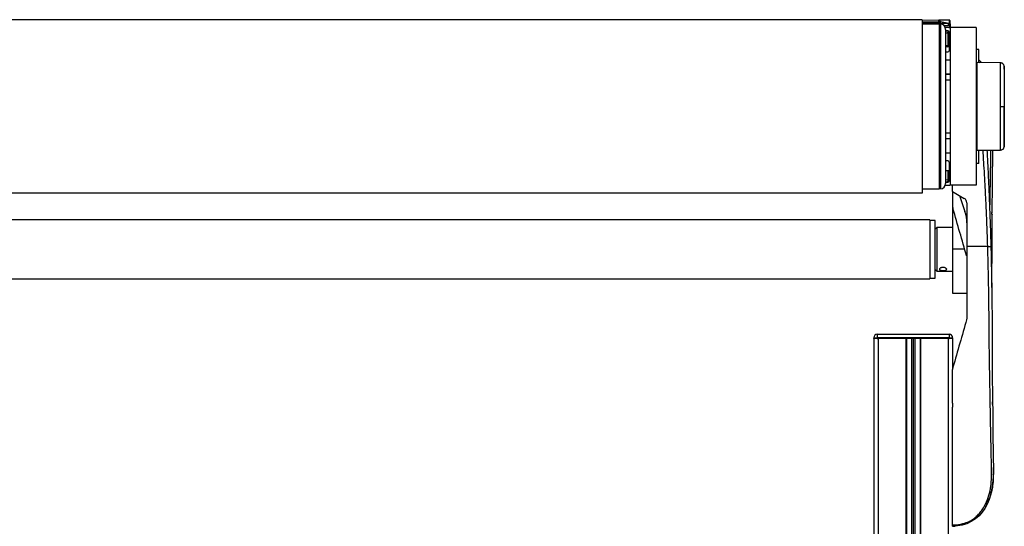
# Model space of a CAD drawing. Header units: millimetres. Extents: x 0 to 420, y 0 to 297.
# Tile 70 of 71: x 310 to 341, y 223 to 239. Entities that reach past the tile are written whole.
import ezdxf

# ---------------------------------------------------------------- set-up
doc = ezdxf.new("R2010")
doc.units = ezdxf.units.MM

msp = doc.modelspace()

# ---------------------------------------------------------------- linework, layer by layer
at = {"color": 7, "linetype": 'Continuous', "lineweight": 25}
for p, q in [((338.45566, 239.27439), (283.28857, 239.27439)), ((338.45566, 239.27439), (338.45566, 233.79091)), ((339.3137, 239.26308), (338.45566, 239.2481)), ((338.45566, 239.20604), (338.98137, 239.21521)), ((338.98137, 239.16947), (338.45566, 239.17865)), ((338.98137, 239.21521), (338.98137, 239.16947)), ((339.00954, 239.18794), (339.00954, 239.2261)), ((339.00954, 239.17518), (339.00954, 239.18794)), ((339.03627, 239.20963), (339.03627, 239.21923)), ((339.25682, 239.16361), (339.03627, 239.20963)), ((339.3137, 239.26162), (339.31515, 239.26161)), ((339.31515, 239.26161), (339.31515, 239.15144)), ((339.34188, 239.23454), (339.34188, 239.23539)), ((339.34188, 239.14456), (339.34188, 239.23454)), ((338.45566, 239.16361), (339.00954, 239.16361)), ((339.00954, 239.13592), (338.45566, 239.13701)), ((339.00954, 239.16361), (339.28649, 239.16361)), ((339.00954, 239.13592), (339.00954, 239.16361)), ((339.00954, 233.92938), (339.00954, 239.13592)), ((339.03724, 239.08053), (339.00954, 239.08053)), ((339.00954, 239.07167), (339.03724, 239.06589)), ((339.03724, 239.02514), (339.00954, 239.02514)), ((339.03724, 238.94206), (339.00954, 238.94206)), ((339.03724, 239.13592), (339.03724, 238.69554)), ((339.28649, 239.08053), (339.16109, 239.08053)), ((339.19052, 239.03391), (339.23253, 239.02514)), ((339.28649, 239.02514), (339.1939, 239.02514)), ((339.2034, 238.96975), (339.2034, 234.09555)), ((339.26987, 238.92544), (339.2034, 238.92544)), ((339.26915, 238.91362), (339.2034, 238.9119)), ((339.28649, 239.16361), (339.28649, 239.08053)), ((339.31515, 239.15144), (339.28649, 239.15742)), ((339.29756, 238.47827), (339.29756, 238.88593)), ((339.29756, 238.88593), (339.31972, 238.88593)), ((339.31972, 238.88593), (339.319, 238.89438)), ((339.31972, 238.47827), (339.31972, 238.88593)), ((339.32526, 238.31063), (339.32526, 238.87005)), ((339.34188, 239.14456), (339.34188, 239.02514)), ((340.17271, 239.02514), (339.34188, 239.02514)), ((339.34188, 239.02514), (339.34188, 234.04016)), ((340.17271, 239.02514), (340.17271, 234.04016)), ((339.03724, 238.69554), (339.03724, 233.92938)), ((339.2034, 238.85713), (339.26915, 238.85885)), ((339.26915, 238.85885), (339.26915, 238.44881)), ((339.26915, 238.44881), (339.2034, 238.45033)), ((339.2034, 238.42324), (339.2689, 238.42173)), ((339.2034, 238.25524), (339.26987, 238.25524)), ((339.29756, 238.47827), (339.31972, 238.47827)), ((339.3137, 238.44325), (339.3137, 238.27676)), ((340.25579, 238.33278), (340.17271, 238.33278)), ((340.25579, 237.91664), (340.25579, 238.33278)), ((339.2034, 238.00876), (339.34188, 238.00876)), ((339.34188, 238.00045), (339.2034, 238.00045)), ((339.3137, 238.00876), (339.3137, 238.00045)), ((340.25579, 237.9432), (340.2833, 237.9115)), ((340.2004, 237.89016), (340.17271, 237.88967)), ((340.94217, 237.91065), (340.2004, 237.91712)), ((340.2004, 235.14818), (340.2004, 237.91712)), ((339.2034, 237.55734), (339.34188, 237.55734)), ((339.34188, 237.54903), (339.2034, 237.54903)), ((339.34188, 237.36348), (339.2034, 237.36348)), ((339.3137, 237.55734), (339.3137, 237.54903)), ((339.00954, 237.26457), (339.03724, 237.26457)), ((339.01508, 237.22818), (339.01508, 236.72943)), ((339.00954, 236.72943), (339.03724, 236.72943)), ((341.0513, 236.53265), (341.05892, 236.53265)), ((339.2034, 235.70182), (339.34188, 235.70182)), ((339.2034, 235.51627), (339.34188, 235.51627)), ((339.34188, 235.50796), (339.2034, 235.50796)), ((340.17271, 235.17563), (340.2004, 235.17515)), ((340.2004, 235.14818), (340.94217, 235.15465)), ((340.25579, 234.73252), (340.25579, 235.14866)), ((340.94217, 235.15465), (340.94217, 235.15465)), ((340.94256, 235.15584), (340.96144, 235.15861)), ((339.2034, 235.06485), (339.34188, 235.06485)), ((339.34188, 235.05654), (339.2034, 235.05654)), ((339.25879, 235.05654), (339.25879, 235.06485)), ((339.3137, 235.06485), (339.3137, 235.05654)), ((339.26987, 234.81006), (339.2034, 234.81006)), ((339.2034, 234.51096), (339.32526, 234.51096)), ((339.26915, 234.51096), (339.26915, 234.20645)), ((339.29756, 234.17937), (339.29756, 234.51096)), ((339.31972, 234.17937), (339.31972, 234.51096)), ((339.32526, 234.19525), (339.32526, 234.75467)), ((340.25579, 234.73252), (340.17271, 234.73252)), ((339.00954, 234.23711), (339.03724, 234.23711)), ((339.26915, 234.20645), (339.2034, 234.20817)), ((338.45566, 233.92829), (339.00954, 233.92938)), ((339.00954, 234.13129), (339.03724, 234.13129)), ((339.00954, 234.12324), (339.03724, 234.12324)), ((339.00954, 234.04016), (339.03724, 234.04016)), ((339.1939, 234.04016), (339.28649, 234.04016)), ((339.2034, 234.1534), (339.26915, 234.15168)), ((339.2034, 234.13986), (339.26987, 234.13986)), ((339.29756, 234.17937), (339.31972, 234.17937)), ((339.3006, 234.04088), (339.3137, 234.04065)), ((339.31904, 234.17139), (339.31972, 234.17937)), ((340.17271, 234.04016), (339.34188, 234.04016)), ((339.42496, 233.8463), (339.42496, 234.04016)), ((338.45566, 233.79091), (283.28857, 233.79091)), ((339.42496, 233.8463), (339.7927, 233.62512)), ((339.42496, 233.84353), (339.42496, 233.8463)), ((339.4297, 233.84345), (339.42496, 233.84353)), ((339.42496, 233.83384), (339.42496, 233.38672)), ((339.63858, 233.71782), (339.81287, 233.21164)), ((339.42496, 233.38672), (339.43569, 233.31039)), ((339.42496, 233.37703), (339.42496, 232.01848)), ((339.87323, 233.48273), (339.87323, 232.10156)), ((338.70491, 232.95177), (283.03932, 232.95177)), ((338.70491, 232.95177), (338.70491, 231.08518)), ((338.87107, 232.93239), (338.70491, 232.93239)), ((338.87107, 231.6684), (338.87107, 232.93239)), ((338.92646, 232.71083), (338.87107, 232.65545)), ((339.42496, 232.71083), (338.92646, 232.71083)), ((338.92646, 232.71083), (338.92646, 231.32612)), ((339.42496, 232.01848), (339.42496, 230.63376)), ((339.80614, 232.01848), (339.42496, 232.01848)), ((340.53372, 232.10156), (339.87323, 232.10156)), ((338.87107, 231.10456), (338.87107, 231.6684)), ((283.03932, 231.08518), (338.70491, 231.08518)), ((338.70491, 231.10456), (338.87107, 231.10456)), ((338.87107, 231.38151), (338.92646, 231.32612)), ((338.92646, 231.32612), (339.42496, 231.32612)), ((339.42496, 230.63376), (339.87323, 230.63376)), ((339.87323, 229.8387), (339.86679, 229.7929)), ((336.93199, 229.22135), (337.04277, 229.22135)), ((336.93199, 229.19365), (336.93199, 229.22135)), ((337.04277, 229.33213), (339.3137, 229.33213)), ((337.04277, 229.33213), (337.04277, 229.22135)), ((339.3137, 229.22135), (337.04277, 229.22135)), ((337.04277, 229.22135), (337.04277, 229.19365)), ((339.3137, 229.33213), (339.3137, 229.22135)), ((339.3137, 229.19365), (339.3137, 229.22135)), ((339.3137, 229.22135), (339.42448, 229.22135)), ((339.42448, 229.22135), (339.42448, 229.19365)), ((337.04277, 229.19365), (336.93199, 229.19365)), ((336.93247, 229.19365), (336.93247, 202.88405)), ((339.3137, 229.19365), (337.04277, 229.19365)), ((337.04277, 229.19365), (337.07094, 229.19365)), ((337.07094, 229.19365), (337.07094, 200.39156)), ((337.94885, 229.19365), (337.94885, 200.39156)), ((337.9627, 229.19365), (337.9627, 200.39156)), ((338.12333, 229.19365), (338.12333, 200.39156)), ((338.17871, 229.19365), (338.17871, 200.39156)), ((338.2341, 229.19365), (338.2341, 200.39156)), ((338.39473, 229.19365), (338.39473, 200.39156)), ((338.40858, 229.19365), (338.40858, 200.39156)), ((339.28649, 229.19365), (339.28649, 200.39156)), ((339.28649, 229.19365), (339.3137, 229.19365)), ((339.42448, 229.19365), (339.3137, 229.19365)), ((339.42448, 229.19365), (339.42496, 229.19365)), ((339.42496, 229.19365), (339.42496, 228.22282)), ((339.43569, 228.28946), (339.42496, 228.21313)), ((339.42496, 227.15208), (339.42496, 227.03264)), ((339.42496, 227.15208), (339.42496, 227.03264)), ((340.68895, 227.11389), (340.68799, 227.19966)), ((340.65268, 224.35215), (340.69501, 224.58442)), ((340.62032, 224.24039), (340.61334, 224.21564)), ((340.5641, 224.0802), (340.54983, 224.04252)), ((340.54985, 224.04251), (340.55722, 224.06421)), ((340.39386, 223.75867), (340.39416, 223.75848))]:
    msp.add_line(p, q, dxfattribs=at)
at = {"color": 7, "linetype": 'Continuous', "lineweight": 25, "flags": 128}
for points in [[(339.00954, 237.22929), (339.01341, 237.22855), (339.02155, 237.22645), (339.02822, 237.22392), (339.03317, 237.22105), (339.03621, 237.21795), (339.03724, 237.21472)], [(340.94212, 236.53261), (340.96215, 236.53262), (340.98149, 236.53263), (340.9995, 236.53263), (341.01558, 236.53264), (341.0292, 236.53264), (341.03991, 236.53265), (341.04736, 236.53265), (341.0513, 236.53265)], [(340.68496, 234.11246), (340.68497, 234.11246), (340.685, 234.11246)], [(340.6348, 232.10463), (340.64181, 231.83977), (340.64793, 231.58292), (340.65327, 231.33139), (340.65788, 231.08345), (340.66178, 230.8394), (340.66483, 230.61203), (340.66723, 230.39237), (340.66886, 230.20147), (340.67007, 230.01022), (340.67085, 229.81986), (340.67119, 229.63133), (340.67117, 229.44073), (340.67399, 228.74371), (340.67962, 228.04645), (340.68641, 227.3505), (340.69279, 226.75773), (340.69961, 226.16353), (340.7069, 225.56767), (340.71226, 224.96024), (340.7103, 224.81587), (340.70451, 224.68112), (340.69039, 224.5374), (340.68485, 224.50038), (340.67589, 224.45019), (340.66649, 224.40548), (340.66377, 224.39355), (340.66299, 224.39019), (340.66275, 224.38917), (340.66266, 224.38879), (340.66263, 224.38867), (340.66262, 224.38862), (340.66262, 224.38861), (340.66261, 224.3886), (340.66261, 224.38859), (340.66261, 224.38859), (340.66261, 224.38859), (340.66261, 224.38859), (340.62376, 224.24599), (340.57766, 224.11169), (340.5152, 223.96659), (340.44082, 223.82984), (340.35739, 223.70814), (340.25887, 223.59496), (340.14305, 223.4928), (340.01446, 223.40866), (339.87507, 223.34415), (339.73039, 223.30038), (339.58141, 223.27531), (339.42496, 223.26707)], [(340.685, 227.48739), (340.68499, 227.48739), (340.68496, 227.48739)]]:
    msp.add_lwpolyline(points, dxfattribs=at)
at = {"color": 7, "linetype": 'Continuous', "lineweight": 25}
for centre, radius, start, end in [((338.98205, 239.18773), 0.02749, 0.452129, 91.424717), ((338.98185, 239.17518), 0.02769, 334.070659, 0), ((339.0302, 239.25104), 0.03238, 230.353364, 280.798926), ((339.0302, 239.24144), 0.03238, 230.353364, 280.798926), ((339.03022, 239.21133), 0.04165, 240.238108, 278.917476), ((339.31418, 239.23539), 0.02769, 0, 91), ((338.99305, 239.16301), 0.01335, 151.083673, 177.440706), ((339.03724, 238.96975), 0.16617, 0, 90), ((339.3191, 238.88624), 0.05697, 151.27083, 208.72917), ((339.15441, 238.92037), 0.11493, 356.632953, 2.529287), ((339.26987, 238.88593), 0.02769, 0, 91.5), ((339.27015, 238.88625), 0.02742, 267.897265, 359.338363), ((339.26987, 238.87005), 0.05539, 0, 90), ((339.28649, 238.88667), 0.13847, 66.421822, 90), ((339.09948, 239.16655), 0.32597, 306.101362, 308.994675), ((339.32122, 239.11963), 0.03238, 50.353364, 100.798926), ((338.66658, 238.44065), 0.60262, 358.201285, 0.77631), ((339.26987, 238.31063), 0.05539, 270, 0), ((338.77886, 237.76365), 0.86482, 51.797712, 53.642543), ((340.94135, 237.79439), 0.11063, 6.179486, 89.585698), ((339.26987, 234.75467), 0.05539, 0, 90), ((339.3191, 234.17907), 0.05697, 151.27083, 208.72917), ((339.27015, 234.17905), 0.02742, 0.661637, 92.102735), ((339.26987, 234.19525), 0.05539, 270, 0), ((339.03724, 234.09555), 0.16617, 270, 360), ((339.26987, 234.17937), 0.02769, 268.5, 0), ((339.13464, 234.14479), 0.13468, 357.903306, 2.934454), ((339.28649, 234.17863), 0.13847, 270, 293.578178), ((339.09948, 233.89875), 0.32597, 51.005325, 53.898638), ((339.33008, 234.04287), 0.01653, 180.146658, 187.719004), ((339.31418, 234.06834), 0.02769, 269, 313.692688), ((339.70706, 233.48273), 0.16617, 0, 58.975391), ((338.76545, 232.85098), 1.10777, 0, 19), ((337.04277, 229.22135), 0.11078, 90, 180), ((339.3137, 229.22135), 0.11078, 0, 90)]:
    msp.add_arc(centre, radius, start, end, dxfattribs=at)
for centre, major_axis, ratio, start_param, end_param in [((338.98185, 236.48743), (-0.00048, 2.76985), 0.00001526, 0.04502532, 0.17450654), ((358.33634, 236.82527), (67.98696, 0.49937), 0.03946155, 1.85409053, 1.85855275), ((339.03724, 239.06791), (-0.00566, 0.567), 0.0008151, 4.89375741, 4.96501358), ((339.31418, 236.49323), (-0.00048, 2.76985), 0.00001526, 0.00000026, 0.03252025), ((339.31418, 239.01012), (0.00566, 0.56464), 0.00082193, 1.31783019, 1.5490337), ((339.27035, 238.47835), (0.0046, 0.05645), 0.9778629, 3.19863673, 4.12356395), ((339.26987, 238.47835), (0.00159, 0.0295), 0.93727328, 3.1727564, 4.09768363)]:
    msp.add_ellipse(centre, major_axis=major_axis, ratio=ratio, start_param=start_param, end_param=end_param, dxfattribs=at)
for points, knots in [([(339.02263, 239.25611), (339.01797, 239.256), (339.00686, 239.25575), (338.99291, 239.25517), (338.98473, 239.25469), (338.98142, 239.25448), (338.98136, 239.25447)], [0, 0, 0, 0, 0.291983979, 0.695914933, 0.9948299, 1, 1, 1, 1]), ([(338.98136, 239.25447), (338.98325, 239.2544), (338.98826, 239.25419), (338.99624, 239.25103), (339.00363, 239.24458), (339.00861, 239.23584), (339.00923, 239.22938), (339.00954, 239.2261)], [0, 0, 0, 0, 0.1198481, 0.31831407, 0.53286561, 0.76302131, 1, 1, 1, 1]), ([(339.03627, 239.21923), (339.0357, 239.22579), (339.03453, 239.23921), (339.02666, 239.25039), (339.02263, 239.25611)], [0, 0, 0, 0, 0.48856925, 1, 1, 1, 1]), ([(339.31515, 239.26161), (339.31783, 239.26129), (339.32319, 239.26065), (339.33027, 239.257), (339.33624, 239.25161), (339.3407, 239.24402), (339.34187, 239.23794), (339.34188, 239.2346), (339.34188, 239.23454)], [0, 0, 0, 0, 0.16794276, 0.33530291, 0.51644874, 0.7333953, 0.99473785, 1, 1, 1, 1]), ([(339.00676, 239.16307), (339.00636, 239.16255), (339.00555, 239.16151), (339.00267, 239.16308), (338.99701, 239.16583), (338.99318, 239.16731), (338.98905, 239.16841), (338.98565, 239.16899), (338.98319, 239.16927), (338.98191, 239.1694), (338.98143, 239.16946), (338.98137, 239.16947)], [0, 0, 0, 0, 0.323343, 0.64997238, 0.7362313, 0.82297245, 0.88800526, 0.9381719, 0.97267281, 0.99633828, 1, 1, 1, 1]), ([(339.29756, 238.47827), (339.29729, 238.47495), (339.29676, 238.46842), (339.29326, 238.46285), (339.29154, 238.46012)], [0, 0, 0, 0, 0.5084988, 1, 1, 1, 1]), ([(339.3137, 238.44325), (339.31542, 238.44864), (339.31905, 238.46002), (339.31949, 238.47198), (339.31972, 238.47827)], [0, 0, 0, 0, 0.473256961, 1, 1, 1, 1]), ([(340.34169, 237.911), (340.33105, 237.92405), (340.30409, 237.95714), (340.27594, 237.99019), (340.2561, 238.00762), (340.25579, 238.00789)], [0, 0, 0, 0, 0.39073386, 0.9905743, 1, 1, 1, 1]), ([(340.94212, 236.53261), (340.94213, 236.60898), (340.94216, 236.76394), (340.94216, 236.98882), (340.9421, 237.20275), (340.94214, 237.3958), (340.94216, 237.56604), (340.94208, 237.70539), (340.94217, 237.81313), (340.94213, 237.87952), (340.94212, 237.91031), (340.94213, 237.90748), (340.94214, 237.90657)], [0, 0, 0, 0, 0.1058464, 0.21476226, 0.32060969, 0.42952668, 0.53537443, 0.64429166, 0.75014055, 0.85905906, 0.95517315, 1, 1, 1, 1]), ([(341.05162, 237.80785), (341.05156, 237.80882), (341.05125, 237.81331), (341.04865, 237.83003), (341.03816, 237.85805), (341.01197, 237.88801), (340.97784, 237.9074), (340.95352, 237.90885), (340.94252, 237.90951)], [0, 0, 0, 0, 0.01847736, 0.08582144, 0.30546512, 0.55831355, 0.80021053, 1, 1, 1, 1]), ([(341.05892, 237.71551), (341.05797, 237.73174), (341.05606, 237.76423), (341.05282, 237.79663), (341.0512, 237.81285)], [0, 0, 0, 0, 0.499373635, 1, 1, 1, 1]), ([(341.05133, 237.80783), (341.05132, 237.80869), (341.05131, 237.81137), (341.05133, 237.78322), (341.05133, 237.72125), (341.05128, 237.6223), (341.05133, 237.49226), (341.05133, 237.33542), (341.05131, 237.15537), (341.05136, 236.958), (341.05129, 236.74833), (341.0513, 236.60454), (341.0513, 236.53265)], [0, 0, 0, 0, 0.04519697, 0.14229069, 0.24951199, 0.35673221, 0.46395128, 0.57117195, 0.6783794, 0.78558802, 0.8927954, 1, 1, 1, 1]), ([(341.05892, 237.70913), (341.05892, 237.71018), (341.05892, 237.71318), (341.05892, 237.66283), (341.05892, 237.56183), (341.05892, 237.41584), (341.05892, 237.23073), (341.05892, 237.01588), (341.05892, 236.77974), (341.05892, 236.61495), (341.05892, 236.53265)], [0, 0, 0, 0, 0.07182898, 0.20468157, 0.3367394, 0.46949014, 0.60201668, 0.73437542, 0.8673414, 1, 1, 1, 1]), ([(340.94214, 235.15853), (340.94213, 235.15764), (340.94212, 235.15471), (340.94213, 235.18493), (340.94217, 235.2513), (340.94208, 235.35757), (340.94216, 235.49775), (340.94214, 235.66605), (340.9421, 235.86056), (340.94216, 236.0723), (340.94216, 236.29909), (340.94213, 236.45403), (340.94212, 236.53261)], [0, 0, 0, 0, 0.04290957, 0.14126751, 0.24708022, 0.35596148, 0.46177303, 0.57065306, 0.67646428, 0.78534406, 0.89113857, 1, 1, 1, 1]), ([(341.0513, 236.53265), (341.0513, 236.46076), (341.05129, 236.31697), (341.05136, 236.1073), (341.05131, 235.90993), (341.05133, 235.72988), (341.05133, 235.57304), (341.05128, 235.44301), (341.05133, 235.34404), (341.05133, 235.28212), (341.05131, 235.25404), (341.05132, 235.25664), (341.05133, 235.25744)], [0, 0, 0, 0, 0.10740972, 0.21482222, 0.32223596, 0.42964854, 0.53707435, 0.64449857, 0.75192392, 0.85935037, 0.95662987, 1, 1, 1, 1]), ([(341.05892, 235.35617), (341.05892, 235.35512), (341.05892, 235.35212), (341.05892, 235.40247), (341.05892, 235.50347), (341.05892, 235.64946), (341.05892, 235.83457), (341.05892, 236.04942), (341.05892, 236.28556), (341.05892, 236.45035), (341.05892, 236.53265)], [0, 0, 0, 0, 0.07180829, 0.20466384, 0.33672462, 0.46947832, 0.6020078, 0.7343695, 0.86733844, 1, 1, 1, 1]), ([(340.53372, 232.10156), (340.52926, 232.2509), (340.52017, 232.55463), (340.50218, 233.01769), (340.48107, 233.48889), (340.45797, 233.94253), (340.43393, 234.37297), (340.41553, 234.6807), (340.40276, 234.88708), (340.39609, 234.99341), (340.39042, 235.08285), (340.38695, 235.13683), (340.3858, 235.15469)], [0, 0, 0, 0, 0.14662348, 0.29821393, 0.4547782, 0.60951132, 0.74398609, 0.87787372, 0.91205608, 0.94691041, 0.98243672, 1, 1, 1, 1]), ([(340.50924, 235.15344), (340.51005, 235.13838), (340.51493, 235.04681), (340.52444, 234.86262), (340.53712, 234.61046), (340.55023, 234.33894), (340.56218, 234.08076), (340.57387, 233.81621), (340.58617, 233.52416), (340.59921, 233.1933), (340.61245, 232.82743), (340.62441, 232.46632), (340.63139, 232.22327), (340.6348, 232.10463)], [0, 0, 0, 0, 0.014823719, 0.090154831, 0.181323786, 0.263045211, 0.357410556, 0.435420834, 0.523390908, 0.64478903, 0.760949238, 0.883316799, 1, 1, 1, 1]), ([(340.62747, 235.1519), (340.6268, 235.11729), (340.62104, 234.81776), (340.61009, 234.21705), (340.59903, 233.63534), (340.59467, 233.32407), (340.59446, 233.30877)], [0, 0, 0, 0, 0.05648729, 0.48881808, 0.97488229, 1, 1, 1, 1]), ([(340.6763, 233.16144), (340.67641, 233.17658), (340.67774, 233.365), (340.68121, 233.72777), (340.68644, 234.2601), (340.69153, 234.73516), (340.695, 235.03609), (340.69634, 235.1525)], [0, 0, 0, 0, 0.02302316, 0.28649032, 0.54695479, 0.82474146, 1, 1, 1, 1]), ([(340.94266, 235.15543), (340.95542, 235.15657), (340.9792, 235.1587), (341.00814, 235.17566), (341.02805, 235.19518), (341.04046, 235.21486), (341.04732, 235.23243), (341.05058, 235.24642), (341.05134, 235.25431), (341.05164, 235.25743)], [0, 0, 0, 0, 0.23161094, 0.43175805, 0.59816768, 0.7386349, 0.85377264, 0.94214638, 1, 1, 1, 1]), ([(341.0512, 235.25245), (341.05282, 235.26867), (341.05606, 235.30107), (341.05797, 235.33356), (341.05892, 235.34979)], [0, 0, 0, 0, 0.50056851, 1, 1, 1, 1]), ([(339.86679, 231.80695), (339.79565, 232.05503), (339.65315, 232.552), (339.50825, 233.05732), (339.43569, 233.31039)], [0, 0, 0, 0, 0.49918594, 1, 1, 1, 1]), ([(340.65959, 233.13127), (340.65959, 233.13127), (340.65973, 233.14839), (340.65989, 233.16634), (340.66004, 233.18429)], [0, 0, 0, 0, 0.00006236, 1, 1, 1, 1]), ([(340.65959, 233.13127), (340.66204, 233.13053), (340.66692, 233.12904), (340.672, 233.12641), (340.67534, 233.12359), (340.67574, 233.12164), (340.67594, 233.12067)], [0, 0, 0, 0, 0.249999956, 0.499999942, 0.749999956, 1, 1, 1, 1]), ([(340.66225, 230.80483), (340.66331, 230.87848), (340.66626, 231.08336), (340.66915, 231.40998), (340.67129, 231.79168), (340.67088, 232.21253), (340.67241, 232.65813), (340.6749, 232.97803), (340.67605, 233.12597)], [0, 0, 0, 0, 0.0961866, 0.26759513, 0.42772881, 0.592867, 0.81173347, 1, 1, 1, 1]), ([(339.42496, 223.30608), (339.47409, 223.3073), (339.57177, 223.30973), (339.71704, 223.33377), (339.85782, 223.37532), (339.99111, 223.43673), (340.11358, 223.51699), (340.2228, 223.61369), (340.31808, 223.72412), (340.4266, 223.88467), (340.52963, 224.10482), (340.61575, 224.38147), (340.65408, 224.67004), (340.65476, 225.12621), (340.64016, 225.75256), (340.62561, 226.55076), (340.60972, 227.38306), (340.59481, 228.2489), (340.58081, 229.14234), (340.57776, 229.8475), (340.57123, 230.36778), (340.56595, 230.71004), (340.5596, 231.05272), (340.55218, 231.39738), (340.54376, 231.74633), (340.53708, 231.98291), (340.53372, 232.10156)], [0, 0, 0, 0, 0.01540227, 0.03061858, 0.04589778, 0.0611515, 0.07635239, 0.09167591, 0.1069667, 0.12239636, 0.15311965, 0.18413953, 0.21464534, 0.24575549, 0.32956556, 0.41290917, 0.49608211, 0.58959241, 0.68386766, 0.7780859, 0.81510034, 0.85211963, 0.88910287, 0.92601797, 0.9628961, 1, 1, 1, 1]), ([(339.87323, 232.10156), (339.87323, 232.00665), (339.87323, 231.81669), (339.87323, 231.43804), (339.87323, 230.9677), (339.87323, 230.40624), (339.87323, 230.02788), (339.87323, 229.8387)], [0, 0, 0, 0, 0.12264871, 0.2454767, 0.49573627, 0.74787131, 1, 1, 1, 1]), ([(340.53372, 232.10156), (340.54677, 232.10193), (340.5738, 232.10269), (340.60754, 232.10369), (340.63056, 232.10441), (340.63342, 232.10456), (340.6348, 232.10463)], [0, 0, 0, 0, 0.24120147, 0.5, 0.75879853, 1, 1, 1, 1]), ([(339.00401, 231.38734), (339.00527, 231.39287), (339.00781, 231.40394), (339.02755, 231.42095), (339.05676, 231.43501), (339.09351, 231.44364), (339.13312, 231.44498), (339.17107, 231.43889), (339.2034, 231.42664), (339.22667, 231.4104), (339.238, 231.39298), (339.23608, 231.37702), (339.22138, 231.36417), (339.19546, 231.35506), (339.16095, 231.34973), (339.12182, 231.34793), (339.0828, 231.34947), (339.04799, 231.35443), (339.02124, 231.36321), (339.00627, 231.37462), (339.00467, 231.3836), (339.00401, 231.38734)], [0, 0, 0, 0, 0.053176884, 0.106336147, 0.159954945, 0.213903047, 0.267342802, 0.320227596, 0.373376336, 0.427192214, 0.481047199, 0.534258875, 0.587149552, 0.640518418, 0.694444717, 0.74813707, 0.801150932, 0.854107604, 0.907707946, 0.961658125, 1, 1, 1, 1]), ([(339.86679, 229.7929), (339.79565, 229.54482), (339.65315, 229.04785), (339.50825, 228.54253), (339.43569, 228.28946)], [0, 0, 0, 0, 0.49918594, 1, 1, 1, 1]), ([(339.42496, 227.15208), (339.42496, 227.32906), (339.42496, 227.68344), (339.42496, 228.03643), (339.42496, 228.21313)], [0, 0, 0, 0, 0.49941172, 1, 1, 1, 1]), ([(339.42496, 223.30608), (339.42496, 223.55347), (339.42496, 224.04886), (339.42496, 224.80733), (339.42496, 225.57851), (339.42496, 226.32251), (339.42496, 226.80871), (339.42496, 227.03264)], [0, 0, 0, 0, 0.2041389, 0.40877747, 0.6153735, 0.8228525, 1, 1, 1, 1]), ([(340.45955, 223.86825), (340.49295, 223.9308), (340.55755, 224.05179), (340.62148, 224.23434), (340.66845, 224.41748), (340.69228, 224.56435), (340.7051, 224.67959), (340.71138, 224.75337), (340.71557, 224.81963), (340.71861, 224.88369), (340.72074, 224.94556), (340.72238, 225.01388), (340.72343, 225.08558), (340.72413, 225.15971), (340.72449, 225.2022), (340.72468, 225.22493)], [0, 0, 0, 0, 0.0987765, 0.19103517, 0.26933217, 0.36361337, 0.40112575, 0.43647829, 0.4769754, 0.52451825, 0.58026591, 0.64493626, 0.74579896, 0.86401282, 1, 1, 1, 1]), ([(340.71132, 224.89068), (340.71339, 224.92056), (340.71979, 225.01259), (340.72196, 225.09601), (340.72342, 225.15234)], [0, 0, 0, 0, 0.32467947, 1, 1, 1, 1]), ([(339.42496, 223.26707), (339.42496, 223.26761), (339.42496, 223.26868), (339.42496, 223.27716), (339.42496, 223.28968), (339.42496, 223.30061), (339.42496, 223.30608)], [0, 0, 0, 0, 0.24967543, 0.49939281, 0.74914799, 1, 1, 1, 1]), ([(339.42496, 223.26707), (339.44648, 223.26705), (339.47261, 223.26702), (339.49848, 223.27056), (339.50305, 223.27118)], [0, 0, 0, 0, 0.82328958, 1, 1, 1, 1])]:
    msp.add_open_spline(points, degree=3, knots=knots, dxfattribs=at)

doc.saveas('drawing.dxf')
